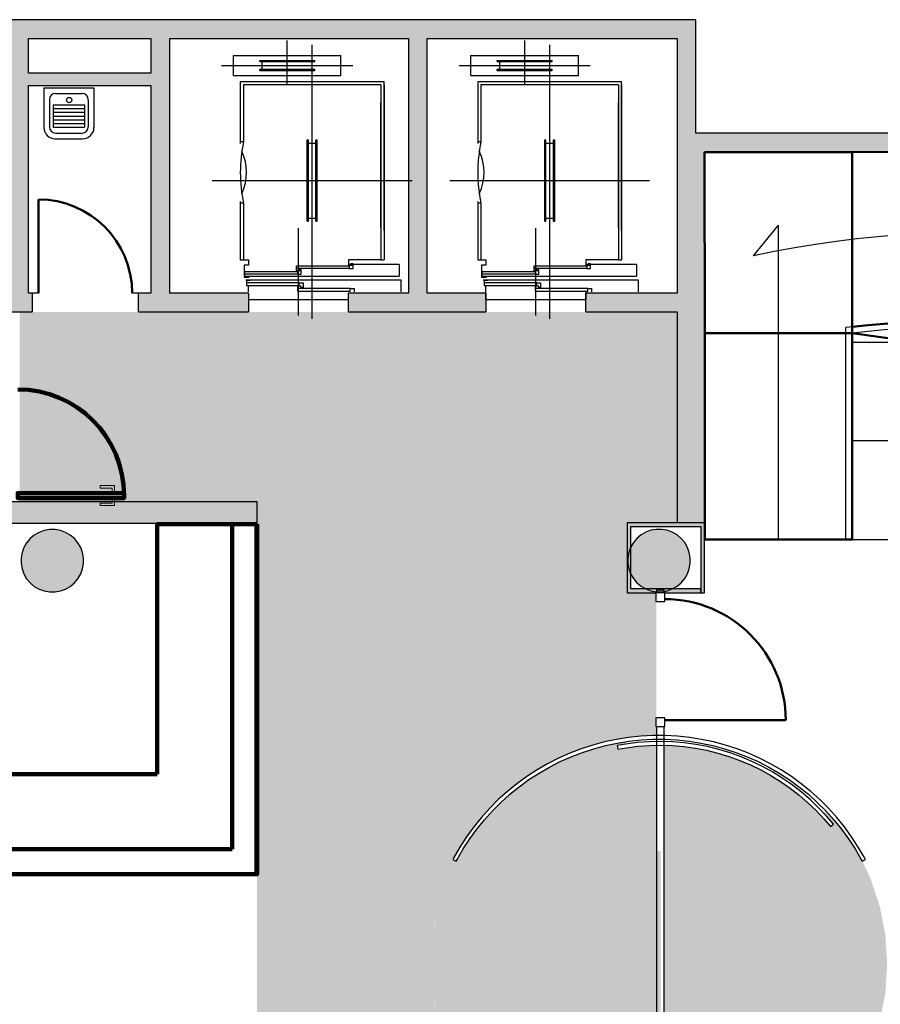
# Model space of a CAD drawing. Header units: metres. Extents: x -1 to 430, y -6 to 34.
# Tile 11 of 12: x 416 to 423, y 20 to 28. Entities that reach past the tile are written whole.
import ezdxf

# ---------------------------------------------------------------- set-up
doc = ezdxf.new("R2010")
doc.units = ezdxf.units.M
doc.linetypes.add('CONTINUA', pattern=[0])
doc.linetypes.add('VERDECKT', pattern=[9.525, 6.35, -3.175])
for name, color, linetype, lineweight in [('3D PB MURS', 7, 'CONTINUA', 25), ('3D PB MURS NOUS', 7, 'CONTINUA', 25), ('3D PB PILAR', 7, 'CONTINUA', 25), ('PB ESCALES 2D', 7, 'CONTINUA', 25), ('PB PAVIMENT', 7, 'CONTINUA', 25)]:
    doc.layers.add(name, color=color, linetype=linetype, lineweight=lineweight)

# ---------------------------------------------------------------- blocks, each defined once
blk = doc.blocks.new('_CLOSEDFILLED')
at = {"color": 0, "linetype": 'ByBlock', "lineweight": -2}
blk.add_solid([(-1, 0), (0, 0), (-1, 0)], dxfattribs=at)

msp = doc.modelspace()

# ---------------------------------------------------------------- hatches: boundary and pattern name
at = {"layer": '3D PB MURS', "linetype": 'CONTINUA', "lineweight": 18, "true_color": 0xa0a0a0, "transparency": 33554687}
for points in [[(421.2867, 28.2282), (407.2764, 28.2282), (407.2764, 28.0782), (408.7793, 28.0782), (408.7793, 28.0801), (408.8793, 28.0801), (408.8793, 28.0782), (421.2867, 28.0782)], [(415.7764, 28.0782), (415.7764, 25.8908), (415.9464, 25.8908), (415.9464, 28.0782)], [(417.0764, 26.0408), (417.0764, 28.0782), (416.9264, 28.0782), (416.9264, 26.0408)], [(419.137, 26.04), (419.137, 28.0782), (418.987, 28.0782), (418.987, 26.04)], [(421.2867, 27.3196), (421.2867, 28.0782), (421.1367, 28.0782), (421.1367, 27.3196)], [(415.9464, 27.7008), (416.9264, 27.7008), (416.9264, 27.8008), (415.9464, 27.8008)], [(426.6581, 27.3196), (421.1367, 27.3196), (421.1367, 27.1708), (421.3564, 27.1708), (421.3564, 27.1696), (426.627, 27.1696)], [(421.3564, 24.2035), (421.3564, 27.1708), (421.1364, 27.1708), (421.1364, 24.2035)], [(415.9464, 26.0408), (415.9464, 25.8908), (415.9764, 25.8908), (415.9764, 26.0408)], [(416.8264, 25.8908), (417.7064, 25.8908), (417.7064, 26.0408), (416.8264, 26.0408)], [(418.5064, 25.8908), (419.6064, 25.8908), (419.6064, 26.0408), (419.137, 26.0408), (419.137, 26.04), (418.987, 26.04), (418.987, 26.0408), (418.5064, 26.0408)], [(420.4064, 26.0408), (420.4064, 25.8908), (421.1364, 25.8908), (421.1364, 26.0408)], [(417.7755, 24.3712), (410.3363, 24.3712), (410.3363, 24.3508), (410.3363, 24.3508), (410.3364, 24.2469), (410.3363, 24.2469), (410.3363, 24.2012), (413.3378, 24.2012), (413.4765, 24.201), (417.7755, 24.2012)]]:
    msp.add_hatch(color=253, dxfattribs=at).paths.add_polyline_path(points)
at = {"layer": '3D PB MURS', "linetype": 'CONTINUA', "lineweight": 18, "true_color": 0xababab, "transparency": 33554687}
for points in [[(421.3564, 24.2035), (420.7364, 24.2035), (420.7364, 24.1735), (421.3564, 24.1735)], [(420.7364, 24.1735), (420.7364, 23.6735), (420.7664, 23.6735), (420.7664, 24.1735)], [(421.3564, 23.6435), (421.3564, 24.1735), (421.3264, 24.1735), (421.3264, 23.6435)], [(421.0316, 23.6435), (421.3264, 23.6435), (421.3264, 23.6735), (420.7364, 23.6735), (420.7364, 23.6435), (420.9716, 23.6435), (420.9716, 23.6629), (421.0316, 23.6629)]]:
    msp.add_hatch(color=253, dxfattribs=at).paths.add_polyline_path(points)
at = {"layer": '3D PB MURS', "linetype": 'CONTINUA', "lineweight": 13, "transparency": 33554687}
msp.add_hatch(color=52, dxfattribs=at).paths.add_polyline_path([(420.9749, 21.5776), (420.9749, 19.771), (421.0049, 19.771), (421.0049, 21.5776)])
at = {"layer": '3D PB PILAR', "linetype": 'CONTINUA', "lineweight": 18, "transparency": 33554687}
for points in [[(416.1591, 24.1494), (416.1154, 24.1494), (416.0724, 24.1418), (416.0313, 24.1268), (415.9935, 24.105), (415.96, 24.0769), (415.932, 24.0434), (415.9101, 24.0056), (415.8952, 23.9645), (415.8876, 23.9215), (415.8876, 23.8778), (415.8952, 23.8348), (415.9101, 23.7937), (415.932, 23.7559), (415.96, 23.7224), (415.9935, 23.6944), (416.0313, 23.6725), (416.0724, 23.6576), (416.1154, 23.65), (416.1591, 23.65), (416.2021, 23.6576), (416.2432, 23.6725), (416.281, 23.6944), (416.3145, 23.7224), (416.3426, 23.7559), (416.3644, 23.7937), (416.3794, 23.8348), (416.3869, 23.8778), (416.3869, 23.9215), (416.3794, 23.9645), (416.3644, 24.0056), (416.3426, 24.0434), (416.3145, 24.0769), (416.281, 24.105), (416.2432, 24.1268), (416.2021, 24.1418)], [(421.0133, 24.1505), (420.9696, 24.1505), (420.9266, 24.1429), (420.8855, 24.1279), (420.8477, 24.1061), (420.8142, 24.078), (420.7861, 24.0445), (420.7643, 24.0067), (420.7494, 23.9656), (420.7418, 23.9226), (420.7418, 23.8789), (420.7494, 23.8359), (420.7643, 23.7949), (420.7861, 23.757), (420.8142, 23.7236), (420.8477, 23.6955), (420.8855, 23.6736), (420.9266, 23.6587), (420.9696, 23.6511), (421.0133, 23.6511), (421.0563, 23.6587), (421.0974, 23.6736), (421.1352, 23.6955), (421.1687, 23.7236), (421.1968, 23.757), (421.2186, 23.7949), (421.2335, 23.8359), (421.2411, 23.8789), (421.2411, 23.9226), (421.2335, 23.9656), (421.2186, 24.0067), (421.1968, 24.0445), (421.1687, 24.078), (421.1352, 24.1061), (421.0974, 24.1279), (421.0563, 24.1429)]]:
    msp.add_hatch(color=9, dxfattribs=at).paths.add_polyline_path(points)
at = {"layer": 'PB PAVIMENT', "linetype": 'CONTINUA', "lineweight": 25, "transparency": 33554687}
h = msp.add_hatch(color=7, dxfattribs=at)
h.paths.add_polyline_path([(420.1003, 22.2751), (420.1875, 22.3195), (420.2769, 22.3593), (420.3682, 22.3944), (420.4612, 22.4246), (420.5557, 22.4499), (420.6514, 22.4702), (420.748, 22.4855), (420.8453, 22.4958), (420.943, 22.5009), (420.969, 22.5009), (420.9696, 23.6435), (420.7364, 23.6435), (420.7364, 24.2035), (421.1364, 24.2035), (421.1364, 25.8908), (415.8764, 25.8908), (415.8764, 24.3712), (417.7755, 24.3712), (417.7755, 17.4957), (420.7016, 17.4957), (420.7016, 18.0897), (420.9666, 18.0897), (420.967, 18.8041), (420.943, 18.8041), (420.8452, 18.8092), (420.7478, 18.8195), (420.6511, 18.8348), (420.5553, 18.8551), (420.4608, 18.8805), (420.3676, 18.9107), (420.2762, 18.9458), (420.1868, 18.9856), (420.0995, 19.0301), (420.0147, 19.079), (419.9326, 19.1324), (419.8534, 19.1899), (419.7773, 19.2515), (419.7046, 19.3171), (419.6353, 19.3863), (419.5698, 19.4591), (419.5082, 19.5352), (419.4506, 19.6144), (419.3973, 19.6965), (419.3484, 19.7813), (419.3416, 19.7945), (419.3824, 19.8162), (419.3927, 19.7945), (419.5155, 19.601), (419.5937, 19.5064), (419.6206, 19.5283), (419.6243, 19.5235), (419.6846, 19.4537), (419.7485, 19.3871), (419.8157, 19.3239), (419.8862, 19.2644), (419.9596, 19.2086), (420.0359, 19.1567), (420.1149, 19.109), (420.1961, 19.0654), (420.2796, 19.0261), (420.365, 18.9912), (420.4521, 18.9609), (420.5407, 18.9351), (420.6305, 18.9141), (420.7213, 18.8977), (420.8129, 18.8862), (420.9049, 18.8794), (420.9716, 18.878), (420.9716, 22.4228), (420.9141, 22.4216), (420.822, 22.4149), (420.7305, 22.4034), (420.6618, 22.3911), (420.6561, 22.4205), (420.726, 22.4331), (420.7214, 22.4545), (420.5627, 22.4207), (420.4698, 22.3958), (420.3782, 22.3661), (420.2884, 22.3316), (420.2004, 22.2924), (420.1147, 22.2487), (420.0313, 22.2006), (419.9506, 22.1482), (419.8727, 22.0916), (419.7979, 22.031), (419.7264, 21.9666), (419.6583, 21.8986), (419.5939, 21.827), (419.5333, 21.7522), (419.4768, 21.6744), (419.4243, 21.5936), (419.3762, 21.5103), (419.3685, 21.4951), (419.342, 21.5091), (419.3498, 21.5246), (419.3987, 21.6093), (419.452, 21.6914), (419.5095, 21.7705), (419.5711, 21.8465), (419.6365, 21.9192), (419.7057, 21.9884), (419.7784, 22.0538), (419.8544, 22.1154), (419.9336, 22.1729), (420.0156, 22.2262)])
h.paths.add_polyline_path([(422.6857, 21.3519), (422.6435, 21.4416), (422.6173, 21.4961), (422.6154, 21.4951), (422.6076, 21.5103), (422.5595, 21.5936), (422.5071, 21.6744), (422.4505, 21.7522), (422.3899, 21.827), (422.3255, 21.8986), (422.3083, 21.884), (422.3864, 21.7915), (422.3631, 21.7726), (422.3123, 21.8328), (422.2492, 21.9001), (422.1826, 21.9639), (422.1128, 22.0243), (422.04, 22.0809), (421.9643, 22.1336), (421.8859, 22.1822), (421.8051, 22.2267), (421.7221, 22.2669), (421.637, 22.3027), (421.5503, 22.334), (421.462, 22.3607), (421.3724, 22.3828), (421.2818, 22.4002), (421.1904, 22.4127), (421.0985, 22.4205), (421.0316, 22.4227), (421.0316, 18.8786), (421.0893, 18.8804), (421.1812, 18.8881), (421.2726, 18.9006), (421.322, 18.91), (421.3274, 18.8821), (421.4265, 18.9048), (421.5329, 18.9321), (421.6475, 18.9743), (421.7491, 19.0145), (421.858, 19.0713), (421.9532, 19.1236), (422.0546, 19.1944), (422.1418, 19.2577), (422.2342, 19.3416), (422.3119, 19.4146), (422.3939, 19.5109), (422.4608, 19.5918), (422.531, 19.6997), (422.5861, 19.7865), (422.6435, 19.9057), (422.6857, 19.9954), (422.7295, 20.1273), (422.7581, 20.2153), (422.7876, 20.3668), (422.8021, 20.4426), (422.8169, 20.6737), (422.8021, 20.9047), (422.7876, 20.9805), (422.7581, 21.132), (422.7295, 21.22)])
h.paths.add_polyline_path([(419.1917, 20.3905), (419.2068, 20.3116), (419.1947, 20.3568)], flags=16)
h.paths.add_polyline_path([(419.1947, 20.9906), (419.2068, 21.0357), (419.1917, 20.9568)], flags=16)

# ---------------------------------------------------------------- linework, layer by layer
at = {"layer": '3D PB MURS', "color": 7, "linetype": 'CONTINUA', "lineweight": 25, "transparency": 33554687}
for p, q in [((421.2867, 28.2282), (407.2764, 28.2282)), ((421.2867, 28.0782), (421.2867, 28.2282)), ((415.9464, 28.0782), (416.9264, 28.0782)), ((415.9464, 27.8008), (415.9464, 28.0782)), ((416.9264, 28.0782), (416.9264, 27.8008)), ((417.0764, 28.0782), (418.987, 28.0782)), ((417.0764, 26.0408), (417.0764, 28.0782)), ((418.987, 28.0782), (418.987, 26.0408)), ((419.137, 28.0782), (421.1367, 28.0782)), ((419.137, 26.0408), (419.137, 28.0782)), ((421.1367, 28.0782), (421.1367, 27.3196)), ((421.2867, 27.3196), (421.2867, 28.0782)), ((416.9264, 27.8008), (415.9464, 27.8008)), ((415.9464, 27.7008), (416.9264, 27.7008)), ((415.9464, 26.0408), (415.9464, 27.7008)), ((416.9264, 27.7008), (416.9264, 26.0408)), ((421.1367, 27.3196), (421.1367, 27.1708)), ((426.6581, 27.3196), (421.2867, 27.3196)), ((421.1367, 27.1708), (421.1364, 27.1708)), ((421.1364, 27.1708), (421.1364, 26.0408)), ((421.3564, 27.1696), (426.627, 27.1696)), ((421.3564, 24.2035), (421.3564, 27.1696)), ((415.9764, 26.0408), (415.9464, 26.0408)), ((415.9764, 26.0408), (415.9764, 25.8908)), ((416.0264, 26.0408), (415.9764, 26.0408)), ((416.8264, 26.0408), (416.7764, 26.0408)), ((416.8264, 25.8908), (416.8264, 26.0408)), ((416.9264, 26.0408), (416.8264, 26.0408)), ((417.7064, 26.0408), (417.0764, 26.0408)), ((417.7064, 26.0408), (417.7064, 25.8908)), ((418.5064, 25.8908), (418.5064, 26.0408)), ((418.987, 26.0408), (418.5064, 26.0408)), ((419.6064, 26.0408), (419.137, 26.0408)), ((419.6064, 26.0408), (419.6064, 25.8908)), ((420.4064, 25.8908), (420.4064, 26.0408)), ((421.1364, 26.0408), (420.4064, 26.0408)), ((415.7764, 25.8908), (415.9464, 25.8908)), ((415.9464, 25.8908), (415.9764, 25.8908)), ((416.8264, 25.8908), (417.7064, 25.8908)), ((418.5064, 25.8908), (419.6064, 25.8908)), ((420.4064, 25.8908), (421.1364, 25.8908)), ((421.1364, 25.8908), (421.1364, 24.2035)), ((417.7755, 24.3712), (412.127, 24.3712)), ((417.7755, 24.2012), (417.7755, 24.3712)), ((413.4765, 24.201), (417.7755, 24.2012)), ((421.1364, 24.2035), (420.7364, 24.2035)), ((420.7364, 24.2035), (420.7364, 24.1735)), ((421.3564, 24.2035), (421.1364, 24.2035)), ((421.3564, 24.1735), (421.3564, 24.2035)), ((421.3564, 24.2035), (421.3564, 24.2035)), ((421.3564, 24.2035), (421.3564, 24.2035)), ((420.7364, 24.1735), (420.7364, 23.6735)), ((420.7664, 24.1735), (421.3264, 24.1735)), ((420.7664, 23.6735), (420.7664, 24.1735)), ((421.3264, 24.1735), (421.3264, 23.6435)), ((421.3564, 23.6435), (421.3564, 24.1735)), ((420.7364, 23.6735), (420.7364, 23.6435)), ((420.7364, 23.6435), (420.9716, 23.6435)), ((421.3264, 23.6735), (420.7664, 23.6735)), ((421.0316, 23.6629), (420.9716, 23.6629)), ((420.9716, 23.6629), (420.9716, 23.6435)), ((420.9716, 23.6435), (420.9716, 23.6426)), ((421.0316, 23.6426), (420.9716, 23.6426)), ((421.0316, 23.6435), (421.0316, 23.6629)), ((421.0316, 23.6426), (421.0316, 23.6435)), ((421.0316, 23.6435), (421.3264, 23.6435)), ((421.3264, 23.6435), (421.3264, 23.6735)), ((421.3264, 23.6435), (421.3564, 23.6435)), ((420.9716, 22.5738), (421.0316, 22.5738)), ((420.9716, 22.5738), (420.9716, 22.5009)), ((421.0316, 22.5009), (421.0316, 22.5738)), ((420.6514, 22.4702), (420.5557, 22.4499)), ((420.748, 22.4855), (420.6514, 22.4702)), ((420.6569, 22.4407), (420.7519, 22.4558)), ((420.8453, 22.4958), (420.748, 22.4855)), ((420.7519, 22.4558), (420.8477, 22.4659)), ((420.9127, 22.4516), (420.8191, 22.4448)), ((420.943, 22.5009), (420.8453, 22.4958)), ((420.8477, 22.4659), (420.9438, 22.4709)), ((421.0065, 22.4535), (420.9127, 22.4516)), ((420.9716, 22.5009), (420.943, 22.5009)), ((420.9438, 22.4709), (421.04, 22.4709)), ((421.0316, 22.5009), (420.9716, 22.5009)), ((420.9716, 22.5009), (420.9716, 22.4978)), ((420.9716, 22.4978), (420.9716, 18.8341)), ((421.1002, 22.4505), (421.0065, 22.4535)), ((421.0316, 22.4978), (421.0316, 22.5009)), ((421.0408, 22.5009), (421.0316, 22.5009)), ((421.0316, 18.8341), (421.0316, 22.4978)), ((421.04, 22.4709), (421.1362, 22.4659)), ((421.1385, 22.4958), (421.0408, 22.5009)), ((421.1362, 22.4659), (421.2319, 22.4558)), ((421.2358, 22.4855), (421.1385, 22.4958)), ((421.2319, 22.4558), (421.327, 22.4407)), ((421.3324, 22.4702), (421.2358, 22.4855)), ((421.4281, 22.4499), (421.3324, 22.4702)), ((420.3682, 22.3944), (420.2769, 22.3593)), ((420.4612, 22.4246), (420.3682, 22.3944)), ((420.3782, 22.3661), (420.4698, 22.3958)), ((420.5557, 22.4499), (420.4612, 22.4246)), ((420.4698, 22.3958), (420.5627, 22.4207)), ((420.5627, 22.4207), (420.6569, 22.4407)), ((420.726, 22.4331), (420.6561, 22.4205)), ((420.6561, 22.4205), (420.6618, 22.3911)), ((420.6618, 22.3911), (420.7305, 22.4034)), ((420.8191, 22.4448), (420.726, 22.4331)), ((420.7305, 22.4034), (420.822, 22.4149)), ((420.822, 22.4149), (420.9141, 22.4216)), ((420.9141, 22.4216), (421.0063, 22.4235)), ((421.0063, 22.4235), (421.0985, 22.4205)), ((421.0985, 22.4205), (421.1904, 22.4127)), ((421.1937, 22.4426), (421.1002, 22.4505)), ((421.1904, 22.4127), (421.2818, 22.4002)), ((421.2867, 22.4298), (421.1937, 22.4426)), ((421.2818, 22.4002), (421.3724, 22.3828)), ((421.3788, 22.4121), (421.2867, 22.4298)), ((421.327, 22.4407), (421.4211, 22.4207)), ((421.3724, 22.3828), (421.462, 22.3607)), ((421.4699, 22.3897), (421.3788, 22.4121)), ((421.4211, 22.4207), (421.5141, 22.3958)), ((421.5226, 22.4246), (421.4281, 22.4499)), ((421.5597, 22.3625), (421.4699, 22.3897)), ((421.5141, 22.3958), (421.6056, 22.3661)), ((421.6156, 22.3944), (421.5226, 22.4246)), ((421.707, 22.3593), (421.6156, 22.3944)), ((420.1875, 22.3195), (420.1003, 22.2751)), ((420.2769, 22.3593), (420.1875, 22.3195)), ((420.2004, 22.2924), (420.2884, 22.3316)), ((420.2884, 22.3316), (420.3782, 22.3661)), ((421.462, 22.3607), (421.5503, 22.334)), ((421.5503, 22.334), (421.637, 22.3027)), ((421.648, 22.3307), (421.5597, 22.3625)), ((421.6056, 22.3661), (421.6955, 22.3316)), ((421.637, 22.3027), (421.7221, 22.2669)), ((421.7344, 22.2943), (421.648, 22.3307)), ((421.6955, 22.3316), (421.7834, 22.2924)), ((421.7963, 22.3195), (421.707, 22.3593)), ((421.8189, 22.2534), (421.7344, 22.2943)), ((421.8835, 22.2751), (421.7963, 22.3195)), ((420.0156, 22.2262), (419.9336, 22.1729)), ((420.1003, 22.2751), (420.0156, 22.2262)), ((420.0313, 22.2006), (420.1147, 22.2487)), ((420.1147, 22.2487), (420.2004, 22.2924)), ((421.7221, 22.2669), (421.8051, 22.2267)), ((421.7834, 22.2924), (421.8692, 22.2487)), ((421.8051, 22.2267), (421.8859, 22.1822)), ((421.9011, 22.2081), (421.8189, 22.2534)), ((421.8692, 22.2487), (421.9525, 22.2006)), ((421.9682, 22.2262), (421.8835, 22.2751)), ((422.0503, 22.1729), (421.9682, 22.2262)), ((419.9336, 22.1729), (419.8544, 22.1154)), ((419.8727, 22.0916), (419.9506, 22.1482)), ((419.9506, 22.1482), (420.0313, 22.2006)), ((421.8859, 22.1822), (421.9643, 22.1336)), ((421.9808, 22.1586), (421.9011, 22.2081)), ((421.9525, 22.2006), (422.0333, 22.1482)), ((422.0578, 22.105), (421.9808, 22.1586)), ((422.0333, 22.1482), (422.1111, 22.0916)), ((422.1294, 22.1154), (422.0503, 22.1729)), ((419.8544, 22.1154), (419.7784, 22.0538)), ((419.7979, 22.031), (419.8727, 22.0916)), ((421.9643, 22.1336), (422.04, 22.0809)), ((422.04, 22.0809), (422.1128, 22.0243)), ((422.1319, 22.0475), (422.0578, 22.105)), ((422.1111, 22.0916), (422.1859, 22.031)), ((422.2054, 22.0538), (422.1294, 22.1154)), ((419.7057, 21.9884), (419.6365, 21.9192)), ((419.7784, 22.0538), (419.7057, 21.9884)), ((419.7264, 21.9666), (419.7979, 22.031)), ((422.1128, 22.0243), (422.1826, 21.9639)), ((422.2028, 21.9861), (422.1319, 22.0475)), ((422.1859, 22.031), (422.2575, 21.9666)), ((422.2705, 21.9211), (422.2028, 21.9861)), ((422.2781, 21.9884), (422.2054, 22.0538)), ((422.3473, 21.9192), (422.2781, 21.9884)), ((419.6365, 21.9192), (419.5711, 21.8465)), ((419.6583, 21.8986), (419.7264, 21.9666)), ((422.1826, 21.9639), (422.2492, 21.9001)), ((422.2492, 21.9001), (422.3123, 21.8328)), ((422.2575, 21.9666), (422.3255, 21.8986)), ((422.3347, 21.8527), (422.2705, 21.9211)), ((422.4127, 21.8465), (422.3473, 21.9192)), ((419.5711, 21.8465), (419.5095, 21.7705)), ((419.5333, 21.7522), (419.5939, 21.827)), ((419.5939, 21.827), (419.6583, 21.8986)), ((422.3123, 21.8328), (422.3631, 21.7726)), ((422.3255, 21.8986), (422.3899, 21.827)), ((422.3864, 21.7915), (422.3347, 21.8527)), ((422.3899, 21.827), (422.4505, 21.7522)), ((422.4743, 21.7705), (422.4127, 21.8465)), ((419.5095, 21.7705), (419.452, 21.6914)), ((419.4768, 21.6744), (419.5333, 21.7522)), ((422.3631, 21.7726), (422.3864, 21.7915)), ((422.4505, 21.7522), (422.5071, 21.6744)), ((422.5318, 21.6914), (422.4743, 21.7705)), ((419.452, 21.6914), (419.3987, 21.6093)), ((419.4243, 21.5936), (419.4768, 21.6744)), ((422.5071, 21.6744), (422.5595, 21.5936)), ((422.5851, 21.6093), (422.5318, 21.6914)), ((419.3987, 21.6093), (419.3498, 21.5246)), ((419.3762, 21.5103), (419.4243, 21.5936)), ((422.5595, 21.5936), (422.6076, 21.5103)), ((422.634, 21.5246), (422.5851, 21.6093)), ((419.3498, 21.5246), (419.342, 21.5091)), ((419.342, 21.5091), (419.3685, 21.4951)), ((419.3685, 21.4951), (419.3762, 21.5103)), ((422.6076, 21.5103), (422.6154, 21.4951)), ((422.6154, 21.4951), (422.6419, 21.5091)), ((422.6419, 21.5091), (422.634, 21.5246))]:
    msp.add_line(p, q, dxfattribs=at)
at = {"layer": '3D PB MURS', "color": 202, "linetype": 'CONTINUA', "lineweight": 50, "transparency": 33554687}
for p, q in [((416.0264, 26.0408), (416.0264, 26.7908)), ((421.0366, 22.6238), (422.0054, 22.6238))]:
    msp.add_line(p, q, dxfattribs=at)
at = {"layer": '3D PB MURS', "color": 7, "linetype": 'CONTINUA', "lineweight": 25, "transparency": 33554687}
for points in [[(420.9666, 23.6426), (420.9666, 23.5726), (421.0366, 23.5726), (421.0366, 23.6426), (420.9666, 23.6426)], [(420.9666, 22.6438), (420.9666, 22.5738), (421.0366, 22.5738), (421.0366, 22.6438), (420.9666, 22.6438)]]:
    msp.add_lwpolyline(points, close=True, dxfattribs=at)
at = {"layer": '3D PB MURS', "color": 202, "linetype": 'CONTINUA', "lineweight": 50, "transparency": 33554687}
for centre, radius in [((416.0264, 26.0408), 0.75), ((421.0366, 22.6238), 0.9688)]:
    msp.add_arc(centre, radius, 0, 90, dxfattribs=at)
at = {"layer": '3D PB MURS NOUS', "color": 240, "linetype": 'VERDECKT', "lineweight": 140, "transparency": 33554687}
for p, q in [((417.7705, 24.1914), (417.7705, 21.3914)), ((417.7755, 24.1914), (417.7755, 21.3914))]:
    msp.add_line(p, q, dxfattribs=at)
at = {"layer": '3D PB MURS NOUS', "linetype": 'CONTINUA', "transparency": 33554687}
msp.add_line((417.7755, 24.1914), (417.7755, 21.3914), dxfattribs=at)
at = {"layer": '3D PB MURS NOUS', "linetype": 'CONTINUA', "lineweight": 140, "transparency": 33554687}
for p, q in [((413.9755, 21.3914), (416.9255, 21.3914)), ((417.6255, 21.3914), (414.8255, 21.3914)), ((415.9255, 21.3914), (417.7755, 21.3914))]:
    msp.add_line(p, q, dxfattribs=at)
at = {"layer": '3D PB MURS NOUS', "color": 40, "linetype": 'CONTINUA', "lineweight": 18, "transparency": 33554687}
for points in [[(416.6362, 24.4511), (416.6162, 24.4511), (416.6162, 24.4811), (416.5212, 24.4811), (416.5212, 24.5011), (416.6362, 24.5011), (416.6362, 24.4511)], [(416.6512, 24.4511), (416.6012, 24.4511), (416.6012, 24.4411), (416.6512, 24.4411), (416.6512, 24.4511)], [(416.6362, 24.3911), (416.6162, 24.3911), (416.6162, 24.3611), (416.5212, 24.3611), (416.5212, 24.3411), (416.6362, 24.3411), (416.6362, 24.3911)], [(416.6512, 24.4011), (416.6012, 24.4011), (416.6012, 24.3911), (416.6512, 24.3911), (416.6512, 24.4011)]]:
    msp.add_lwpolyline(points, close=True, dxfattribs=at)
at = {"layer": '3D PB MURS NOUS', "color": 240, "linetype": 'CONTINUA', "lineweight": 140, "transparency": 33554687}
msp.add_lwpolyline([(416.7112, 24.4411), (415.8614, 24.4411), (415.8614, 24.4211), (415.8614, 24.4011), (416.7112, 24.4011), (416.7112, 24.4211), (416.7112, 24.4411)], close=True, dxfattribs=at)
at = {"layer": '3D PB MURS NOUS', "linetype": 'CONTINUA', "lineweight": 140, "transparency": 33554687}
for points in [[(416.9755, 22.1914), (416.9755, 24.1914), (417.7755, 24.1914)], [(417.7755, 24.1914), (417.5755, 24.1914), (417.5755, 21.5914)], [(417.6255, 21.3914), (417.7755, 21.3914), (417.7755, 24.1914)], [(416.9755, 22.1914), (413.9755, 22.1914), (413.9755, 21.3914)], [(414.8255, 21.3914), (414.8255, 21.5914), (417.5755, 21.5914)]]:
    msp.add_lwpolyline(points, dxfattribs=at)
at = {"layer": '3D PB MURS NOUS', "color": 240, "linetype": 'CONTINUA', "lineweight": 140, "transparency": 33554687}
msp.add_arc((415.8614, 24.4211), 0.8497, 0, 90, dxfattribs=at)
at = {"layer": '3D PB PILAR', "color": 202, "linetype": 'CONTINUA', "lineweight": 50, "transparency": 33554687}
for p, q in [((422.5363, 27.1696), (421.3564, 27.1696)), ((421.3564, 27.1696), (421.3567, 25.7195)), ((427.2619, 27.172), (422.5363, 27.1696)), ((422.5363, 27.1696), (422.5366, 25.7195)), ((422.5366, 25.7195), (422.5363, 27.1696)), ((422.5366, 25.7195), (421.3567, 25.7195)), ((421.3567, 25.7195), (421.3567, 24.0697)), ((421.3567, 25.7195), (422.5366, 25.7195)), ((422.5366, 24.0697), (422.5366, 25.7195)), ((422.5366, 25.7195), (426.8335, 25.1147)), ((421.3567, 24.0697), (422.5366, 24.0697))]:
    msp.add_line(p, q, dxfattribs=at)
at = {"layer": '3D PB PILAR', "color": 7, "linetype": 'CONTINUA', "lineweight": 25, "transparency": 33554687}
for p, q in [((422.5363, 27.1696), (421.3564, 27.1696)), ((421.3564, 27.1696), (421.3567, 24.0697)), ((426.627, 27.1696), (422.5363, 27.1696)), ((422.5366, 25.7698), (422.7406, 25.791)), ((422.5366, 24.0697), (422.5366, 25.7698)), ((422.5366, 25.7698), (422.5366, 25.7698)), ((422.7406, 25.791), (422.9451, 25.8071)), ((416.0313, 24.1268), (415.9935, 24.105)), ((416.0724, 24.1418), (416.0313, 24.1268)), ((416.1154, 24.1494), (416.0724, 24.1418)), ((416.1591, 24.1494), (416.1154, 24.1494)), ((416.2021, 24.1418), (416.1591, 24.1494)), ((416.2432, 24.1268), (416.2021, 24.1418)), ((416.281, 24.105), (416.2432, 24.1268)), ((420.8477, 24.1061), (420.8142, 24.078)), ((420.8855, 24.1279), (420.8477, 24.1061)), ((420.9266, 24.1429), (420.8855, 24.1279)), ((420.9696, 24.1505), (420.9266, 24.1429)), ((421.0133, 24.1505), (420.9696, 24.1505)), ((421.0563, 24.1429), (421.0133, 24.1505)), ((421.0974, 24.1279), (421.0563, 24.1429)), ((421.1352, 24.1061), (421.0974, 24.1279)), ((421.1687, 24.078), (421.1352, 24.1061)), ((415.932, 24.0434), (415.9101, 24.0056)), ((415.96, 24.0769), (415.932, 24.0434)), ((415.9935, 24.105), (415.96, 24.0769)), ((416.3145, 24.0769), (416.281, 24.105)), ((416.3426, 24.0434), (416.3145, 24.0769)), ((416.3644, 24.0056), (416.3426, 24.0434)), ((420.7861, 24.0445), (420.7643, 24.0067)), ((420.8142, 24.078), (420.7861, 24.0445)), ((421.1968, 24.0445), (421.1687, 24.078)), ((421.2186, 24.0067), (421.1968, 24.0445)), ((421.3567, 24.0697), (422.5366, 24.0697)), ((415.8952, 23.9645), (415.8876, 23.9215)), ((415.9101, 24.0056), (415.8952, 23.9645)), ((416.3794, 23.9645), (416.3644, 24.0056)), ((416.3869, 23.9215), (416.3794, 23.9645)), ((420.7494, 23.9656), (420.7418, 23.9226)), ((420.7643, 24.0067), (420.7494, 23.9656)), ((421.2335, 23.9656), (421.2186, 24.0067)), ((421.2411, 23.9226), (421.2335, 23.9656)), ((415.8876, 23.9215), (415.8876, 23.8778)), ((415.8876, 23.8778), (415.8952, 23.8348)), ((416.3794, 23.8348), (416.3869, 23.8778)), ((416.3869, 23.8778), (416.3869, 23.9215)), ((420.7418, 23.9226), (420.7418, 23.8789)), ((420.7418, 23.8789), (420.7494, 23.8359)), ((421.2335, 23.8359), (421.2411, 23.8789)), ((421.2411, 23.8789), (421.2411, 23.9226)), ((415.8952, 23.8348), (415.9101, 23.7937)), ((415.9101, 23.7937), (415.932, 23.7559)), ((416.3426, 23.7559), (416.3644, 23.7937)), ((416.3644, 23.7937), (416.3794, 23.8348)), ((420.7494, 23.8359), (420.7643, 23.7949)), ((420.7643, 23.7949), (420.7861, 23.757)), ((421.1968, 23.757), (421.2186, 23.7949)), ((421.2186, 23.7949), (421.2335, 23.8359)), ((415.932, 23.7559), (415.96, 23.7224)), ((415.96, 23.7224), (415.9935, 23.6944)), ((416.281, 23.6944), (416.3145, 23.7224)), ((416.3145, 23.7224), (416.3426, 23.7559)), ((420.7861, 23.757), (420.8142, 23.7236)), ((420.8142, 23.7236), (420.8477, 23.6955)), ((421.1352, 23.6955), (421.1687, 23.7236)), ((421.1687, 23.7236), (421.1968, 23.757)), ((415.9935, 23.6944), (416.0313, 23.6725)), ((416.0313, 23.6725), (416.0724, 23.6576)), ((416.0724, 23.6576), (416.1154, 23.65)), ((416.1154, 23.65), (416.1591, 23.65)), ((416.1591, 23.65), (416.2021, 23.6576)), ((416.2021, 23.6576), (416.2432, 23.6725)), ((416.2432, 23.6725), (416.281, 23.6944)), ((420.8477, 23.6955), (420.8855, 23.6736)), ((420.8855, 23.6736), (420.9266, 23.6587)), ((420.9266, 23.6587), (420.9696, 23.6511)), ((420.9696, 23.6511), (421.0133, 23.6511)), ((421.0133, 23.6511), (421.0563, 23.6587)), ((421.0563, 23.6587), (421.0974, 23.6736)), ((421.0974, 23.6736), (421.1352, 23.6955))]:
    msp.add_line(p, q, dxfattribs=at)
at = {"layer": '3D PB PILAR', "color": 202, "linetype": 'CONTINUA', "lineweight": 50, "transparency": 33554687}
msp.add_arc((423.4816, 17.6706), 8.1542, 67.82929, 96.6548, dxfattribs=at)
at = {"layer": 'PB ESCALES 2D', "color": 7, "linetype": 'CONTINUA', "lineweight": 25, "transparency": 33554687}
for p, q in [((418.0164, 27.7128), (418.0164, 28.0608)), ((419.9164, 27.7128), (419.9164, 28.0608)), ((418.2164, 25.8348), (418.2164, 28.0258)), ((420.1164, 25.8348), (420.1164, 28.0258)), ((417.5864, 27.7828), (417.5864, 27.9428)), ((417.5864, 27.9428), (418.4464, 27.9428)), ((417.7964, 27.9028), (418.2364, 27.9028)), ((417.7964, 27.8928), (417.7964, 27.9028)), ((417.7964, 27.8928), (418.2364, 27.8928)), ((417.8164, 27.8328), (417.8164, 27.8928)), ((418.2164, 27.8328), (418.2164, 27.8928)), ((418.2364, 27.8928), (418.2364, 27.9028)), ((418.4464, 27.7828), (418.4464, 27.9428)), ((419.4864, 27.9428), (420.3464, 27.9428)), ((419.4864, 27.7828), (419.4864, 27.9428)), ((419.6964, 27.8928), (419.6964, 27.9028)), ((419.6964, 27.9028), (420.1364, 27.9028)), ((419.6964, 27.8928), (420.1364, 27.8928)), ((419.7164, 27.8328), (419.7164, 27.8928)), ((420.1164, 27.8328), (420.1164, 27.8928)), ((420.1364, 27.8928), (420.1364, 27.9028)), ((420.3464, 27.7828), (420.3464, 27.9428)), ((417.4914, 27.8628), (418.5414, 27.8628)), ((417.7964, 27.8228), (417.7964, 27.8328)), ((417.7964, 27.8328), (418.2364, 27.8328)), ((417.7964, 27.8228), (418.2364, 27.8228)), ((418.2364, 27.8228), (418.2364, 27.8328)), ((419.3914, 27.8628), (420.4414, 27.8628)), ((419.6964, 27.8328), (420.1364, 27.8328)), ((419.6964, 27.8228), (419.6964, 27.8328)), ((419.6964, 27.8228), (420.1364, 27.8228)), ((420.1364, 27.8228), (420.1364, 27.8328)), ((417.5864, 27.7828), (418.4464, 27.7828)), ((418.7914, 27.7308), (417.6414, 27.7308)), ((417.6414, 27.7308), (417.6414, 27.2388)), ((418.7914, 26.5408), (418.7914, 27.7308)), ((419.4864, 27.7828), (420.3464, 27.7828)), ((419.5414, 27.7308), (419.5414, 27.2388)), ((420.6914, 27.7308), (419.5414, 27.7308)), ((420.6914, 26.5408), (420.6914, 27.7308)), ((418.7664, 27.7058), (417.6664, 27.7058)), ((417.6664, 27.7058), (417.6664, 27.2508)), ((418.7664, 27.7058), (418.7664, 26.3058)), ((418.7914, 27.7058), (418.7914, 26.3058)), ((419.5664, 27.7058), (419.5664, 27.2508)), ((420.6664, 27.7058), (419.5664, 27.7058)), ((420.6664, 27.7058), (420.6664, 26.3058)), ((420.6914, 27.7058), (420.6914, 26.3058)), ((418.7664, 26.5658), (418.7664, 27.5658)), ((420.6664, 26.5658), (420.6664, 27.5658)), ((418.1764, 27.2658), (418.1864, 27.2658)), ((418.1764, 26.6158), (418.1764, 27.2658)), ((418.1864, 26.6158), (418.1864, 27.2658)), ((418.2464, 27.2658), (418.2564, 27.2658)), ((418.2464, 26.6158), (418.2464, 27.2658)), ((418.2564, 26.6158), (418.2564, 27.2658)), ((420.0764, 26.6158), (420.0764, 27.2658)), ((420.0764, 27.2658), (420.0864, 27.2658)), ((420.0864, 26.6158), (420.0864, 27.2658)), ((420.1464, 26.6158), (420.1464, 27.2658)), ((420.1464, 27.2658), (420.1564, 27.2658)), ((420.1564, 26.6158), (420.1564, 27.2658)), ((417.6664, 27.2508), (417.6414, 27.2508)), ((418.1864, 27.2408), (418.2464, 27.2408)), ((419.5664, 27.2508), (419.5414, 27.2508)), ((420.0864, 27.2408), (420.1464, 27.2408)), ((422.5364, 25.7711), (422.5364, 27.1708)), ((417.4164, 26.9408), (419.0164, 26.9408)), ((419.3164, 26.9408), (420.9164, 26.9408)), ((417.6414, 26.7748), (417.6414, 26.3058)), ((417.6664, 26.7608), (417.6414, 26.7608)), ((417.6664, 26.7608), (417.6664, 26.3058)), ((419.5414, 26.7748), (419.5414, 26.3058)), ((419.5664, 26.7608), (419.5414, 26.7608)), ((419.5664, 26.7608), (419.5664, 26.3058)), ((418.1864, 26.6408), (418.2464, 26.6408)), ((420.0864, 26.6408), (420.1464, 26.6408)), ((418.1064, 25.8618), (418.1064, 26.5598)), ((418.1764, 26.6158), (418.1864, 26.6158)), ((418.2464, 26.6158), (418.2564, 26.6158)), ((420.0064, 25.8618), (420.0064, 26.5598)), ((420.0764, 26.6158), (420.0864, 26.6158)), ((420.1464, 26.6158), (420.1564, 26.6158)), ((421.7464, 26.3384), (421.9464, 26.5831)), ((421.9464, 24.0708), (421.9464, 26.5831)), ((417.6414, 26.3058), (417.7064, 26.3058)), ((418.5134, 26.2368), (418.0914, 26.2368)), ((418.9114, 26.2698), (418.5064, 26.2698)), ((418.7664, 26.3058), (418.7914, 26.3058)), ((418.9114, 26.2698), (418.9114, 26.1758)), ((419.5414, 26.3058), (419.6064, 26.3058)), ((420.4134, 26.2368), (419.9914, 26.2368)), ((420.8114, 26.2698), (420.4064, 26.2698)), ((420.6664, 26.3058), (420.6914, 26.3058)), ((420.8114, 26.2698), (420.8114, 26.1758)), ((417.6714, 26.1758), (418.9114, 26.1758)), ((418.0994, 26.1918), (417.6774, 26.1918)), ((419.5714, 26.1758), (420.8114, 26.1758)), ((419.9994, 26.1918), (419.5774, 26.1918)), ((418.1134, 26.1238), (417.6914, 26.1238)), ((417.7064, 26.0508), (417.7064, 26.1018)), ((418.5214, 26.0788), (418.0994, 26.0788)), ((420.0134, 26.1238), (419.5914, 26.1238)), ((419.6064, 26.0508), (419.6064, 26.1018)), ((420.4214, 26.0788), (419.9994, 26.0788)), ((419.6064, 25.9908), (419.6064, 26.0508)), ((420.4064, 26.0508), (420.4064, 25.9908)), ((417.7064, 25.9908), (418.5064, 25.9908)), ((419.6064, 25.9908), (420.4064, 25.9908)), ((422.4864, 24.0708), (422.4864, 25.7651)), ((421.3564, 25.7208), (422.4864, 25.7208)), ((422.5364, 24.0708), (422.5364, 25.7208)), ((424.9371, 25.6451), (422.5364, 25.6451)), ((424.9371, 24.8579), (422.5364, 24.8579)), ((421.3564, 24.0708), (422.5364, 24.0708)), ((422.5364, 24.0708), (424.9371, 24.0708))]:
    msp.add_line(p, q, dxfattribs=at)
at = {"layer": 'PB ESCALES 2D', "color": 7, "lineweight": 25, "transparency": 33554687}
for p, q in [((416.0695, 27.683), (416.4701, 27.683)), ((416.0695, 27.683), (416.0695, 27.3663)), ((416.4701, 27.683), (416.4701, 27.3663)), ((416.1145, 27.5878), (416.1145, 27.3713)), ((416.1646, 27.6379), (416.375, 27.6379)), ((416.4251, 27.5878), (416.4251, 27.3713)), ((416.1433, 27.5474), (416.1433, 27.3671)), ((416.1433, 27.5474), (416.3938, 27.5474)), ((416.1433, 27.5173), (416.3938, 27.5173)), ((416.3938, 27.5474), (416.3938, 27.3671)), ((416.1433, 27.4873), (416.3938, 27.4873)), ((416.1433, 27.4572), (416.3938, 27.4572)), ((416.1433, 27.4272), (416.3938, 27.4272)), ((416.1433, 27.3971), (416.3938, 27.3971)), ((416.1433, 27.3671), (416.3938, 27.3671)), ((416.1596, 27.2761), (416.38, 27.2761)), ((416.1646, 27.3212), (416.375, 27.3212))]:
    msp.add_line(p, q, dxfattribs=at)
at = {"layer": 'PB ESCALES 2D', "color": 7, "linetype": 'CONTINUA', "lineweight": 25, "transparency": 33554687}
for points in [[(417.6664, 26.3058), (417.7064, 26.3058), (417.7064, 26.2648), (417.6714, 26.2648), (417.6714, 26.1688), (417.7114, 26.1688)], [(418.1214, 26.2198), (418.0914, 26.2198), (418.0914, 26.2588), (418.5134, 26.2588), (418.5134, 26.2368), (418.5434, 26.2368), (418.5434, 26.2738), (418.5234, 26.2738)], [(418.7664, 26.3058), (418.5064, 26.3058), (418.5064, 26.2648), (418.5364, 26.2648)], [(419.5664, 26.3058), (419.6064, 26.3058), (419.6064, 26.2648), (419.5714, 26.2648), (419.5714, 26.1688), (419.6114, 26.1688)], [(420.0214, 26.2198), (419.9914, 26.2198), (419.9914, 26.2588), (420.4134, 26.2588), (420.4134, 26.2368), (420.4434, 26.2368), (420.4434, 26.2738), (420.4234, 26.2738)], [(420.6664, 26.3058), (420.4064, 26.3058), (420.4064, 26.2648), (420.4364, 26.2648)], [(417.7074, 26.1748), (417.6774, 26.1748), (417.6774, 26.2138), (418.0994, 26.2138), (418.0994, 26.1918), (418.1294, 26.1918), (418.1294, 26.2288), (418.1094, 26.2288)], [(419.6074, 26.1748), (419.5774, 26.1748), (419.5774, 26.2138), (419.9994, 26.2138), (419.9994, 26.1918), (420.0294, 26.1918), (420.0294, 26.2288), (420.0094, 26.2288)], [(417.6844, 26.1458), (418.9244, 26.1458), (418.9244, 26.0508)], [(417.7214, 26.1408), (417.6914, 26.1408), (417.6914, 26.1018), (418.1134, 26.1018), (418.1134, 26.1238), (418.1434, 26.1238), (418.1434, 26.0868), (418.1234, 26.0868)], [(418.1294, 26.0958), (418.0994, 26.0958), (418.0994, 26.0568), (418.5214, 26.0568), (418.5214, 26.0788), (418.5514, 26.0788), (418.5514, 26.0508)], [(419.5844, 26.1458), (420.8244, 26.1458), (420.8244, 26.0508)], [(419.6214, 26.1408), (419.5914, 26.1408), (419.5914, 26.1018), (420.0134, 26.1018), (420.0134, 26.1238), (420.0434, 26.1238), (420.0434, 26.0868), (420.0234, 26.0868)], [(420.0294, 26.0958), (419.9994, 26.0958), (419.9994, 26.0568), (420.4214, 26.0568), (420.4214, 26.0788), (420.4514, 26.0788), (420.4514, 26.0508)]]:
    msp.add_lwpolyline(points, dxfattribs=at)
at = {"layer": 'PB ESCALES 2D', "color": 7, "lineweight": 25, "transparency": 33554687}
msp.add_circle((416.2724, 27.5851), 0.0213, dxfattribs=at)
for centre, radius, start, end in [((416.1646, 27.5878), 0.0501, 90, 180), ((416.375, 27.5878), 0.0501, 0, 90), ((416.1596, 27.3663), 0.0902, 180, 270), ((416.1646, 27.3713), 0.0501, 180, 270), ((416.375, 27.3713), 0.0501, 270, 0), ((416.38, 27.3663), 0.0902, 270, 0)]:
    msp.add_arc(centre, radius, start, end, dxfattribs=at)
at = {"layer": 'PB ESCALES 2D', "color": 7, "linetype": 'CONTINUA', "lineweight": 25, "transparency": 33554687}
for centre, radius, start, end in [((418.8544, 27.0058), 1.213, 168.34732, 191.65268), ((420.7544, 27.0058), 1.213, 168.34732, 191.65268), ((417.2925, 27.0058), 0.399, 334.78151, 25.21849), ((419.1925, 27.0058), 0.399, 334.78151, 25.21849), ((423.4851, 18.3971), 8.1293, 64.66242, 102.34926), ((423.4851, 17.6973), 8.1293, 67.78282, 97.05616), ((423.4851, 17.6973), 8.0793, 67.78282, 96.74286)]:
    msp.add_arc(centre, radius, start, end, dxfattribs=at)

# ---------------------------------------------------------------- block references
at = {"layer": '3D PB MURS', "color": 7, "linetype": 'CONTINUA', "lineweight": 25, "transparency": 33554687, "xscale": 0.0002666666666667, "yscale": 0.0002666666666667, "zscale": 0.0002666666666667}
for p in [(420.9879, 20.6395), (420.9919, 20.6737), (420.9959, 20.6615), (420.9919, 20.633)]:
    msp.add_blockref('_CLOSEDFILLED', p, dxfattribs=at)
at = {"layer": '3D PB PILAR', "color": 7, "linetype": 'CONTINUA', "lineweight": 25, "transparency": 33554687, "xscale": 0.0002666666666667, "yscale": 0.0002666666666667, "zscale": 0.0002666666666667}
for p in [(416.1373, 23.8997), (420.9914, 23.9008)]:
    msp.add_blockref('_CLOSEDFILLED', p, dxfattribs=at)

doc.saveas('drawing.dxf')
